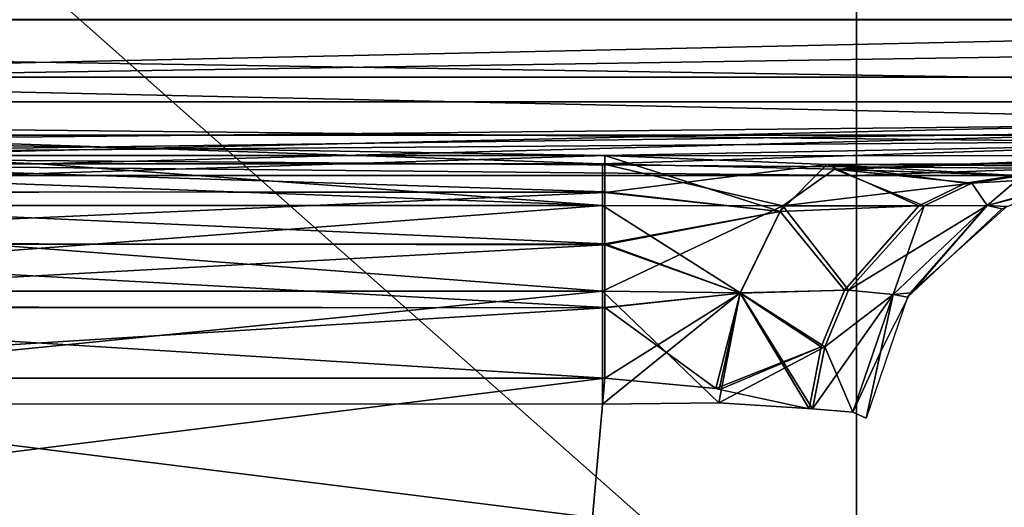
# Model space of a CAD drawing. Header units: millimetres. Extents: x -125 to 125, y -5 to 106.
# Tile 70 of 206: x -40.036 to -38.184, y -2.624 to -1.707. Entities that reach past the tile are written whole.
import ezdxf

# ---------------------------------------------------------------- set-up
doc = ezdxf.new("R2010")
doc.units = ezdxf.units.MM
doc.header["$LTSCALE"] = 65.185185
for name, color, linetype in [('2', 7, 'CONTINUOUS'), ('21', 7, 'CONTINUOUS'), ('244', 7, 'CONTINUOUS'), ('248', 7, 'CONTINUOUS'), ('251', 7, 'CONTINUOUS'), ('252', 7, 'CONTINUOUS'), ('253', 7, 'CONTINUOUS'), ('29', 7, 'CONTINUOUS'), ('30', 7, 'CONTINUOUS'), ('31', 7, 'CONTINUOUS'), ('37', 7, 'CONTINUOUS'), ('39', 7, 'CONTINUOUS'), ('40', 7, 'CONTINUOUS'), ('50', 7, 'CONTINUOUS'), ('87', 7, 'CONTINUOUS'), ('90', 7, 'CONTINUOUS'), ('91', 7, 'CONTINUOUS'), ('92', 7, 'CONTINUOUS'), ('93', 7, 'CONTINUOUS'), ('94', 7, 'CONTINUOUS'), ('95', 7, 'CONTINUOUS')]:
    doc.layers.add(name, color=color, linetype=linetype)

msp = doc.modelspace()

# ---------------------------------------------------------------- linework, layer by layer
at = {"layer": '2', "linetype": 'CONTINUOUS'}
for points in [[(-43.5364, -1.7064, 49.7895), (-43.5364, -1.8612, 49.6798), (-33.6867, -1.7064, 49.7895), (-43.5364, -1.7064, 49.7895)], [(-33.6867, -1.7064, 49.7895), (-43.5364, -1.8612, 49.6798), (-33.6867, -1.8612, 49.6798), (-33.6867, -1.7064, 49.7895)], [(-43.5364, -1.8612, 49.6798), (-43.5364, -1.964, 49.5203), (-33.6867, -1.8612, 49.6798), (-43.5364, -1.8612, 49.6798)], [(-43.5364, -1.964, 49.5203), (-41.0648, -1.9623, 49.5244), (-33.6867, -1.8612, 49.6798), (-43.5364, -1.964, 49.5203)], [(-41.0648, -1.9623, 49.5244), (-38.9352, -1.9623, 49.5244), (-33.6867, -1.8612, 49.6798), (-41.0648, -1.9623, 49.5244)], [(-33.6867, -1.8612, 49.6798), (-38.9352, -1.9623, 49.5244), (-33.6867, -1.964, 49.5203), (-33.6867, -1.8612, 49.6798)], [(-38.9352, -1.9623, 49.5244), (-38.5173, -1.9793, 49.4765), (-33.6867, -1.964, 49.5203), (-38.9352, -1.9623, 49.5244)], [(-38.5173, -1.9793, 49.4765), (-38.1629, -2, 49.334), (-33.6867, -1.964, 49.5203), (-38.5173, -1.9793, 49.4765)]]:
    msp.add_3dface(points, dxfattribs=at)
at = {"layer": '21', "linetype": 'CONTINUOUS'}
for points in [[(-34.3991, -1.2857, 45.6305), (-43.7599, -1.8146, 46.4627), (-42.9988, -1.2857, 45.6555), (-34.3991, -1.2857, 45.6305)], [(-34.0355, -1.8146, 46.4342), (-43.7599, -1.8146, 46.4627), (-34.3991, -1.2857, 45.6305), (-34.0355, -1.8146, 46.4342)], [(-43.7599, -1.8146, 46.4627), (-34.0355, -1.8146, 46.4342), (-41.0604, -1.9777, 47.064), (-43.7599, -1.8146, 46.4627)], [(-41.0604, -1.9777, 47.064), (-34.0355, -1.8146, 46.4342), (-39.9998, -1.9778, 47.0635), (-41.0604, -1.9777, 47.064)], [(-39.9998, -1.9778, 47.0635), (-34.0355, -1.8146, 46.4342), (-38.9393, -1.9779, 47.063), (-39.9998, -1.9778, 47.0635)], [(-38.9393, -1.9779, 47.063), (-34.0355, -1.8146, 46.4342), (-38.5034, -1.9881, 47.1473), (-38.9393, -1.9779, 47.063)], [(-34.0355, -1.8146, 46.4342), (-38.1497, -2, 47.3903), (-38.5034, -1.9881, 47.1473), (-34.0355, -1.8146, 46.4342)]]:
    msp.add_3dface(points, dxfattribs=at)
at = {"layer": '244', "linetype": 'CONTINUOUS'}
for points in [[(-48.0769, -3, -55.5), (-38.4615, 6.8399, -55.5), (-42.4364, -3, -55.5), (-48.0769, -3, -55.5)], [(-48.0769, 6.8399, -55.5), (-38.4615, 6.8399, -55.5), (-48.0769, -3, -55.5), (-48.0769, 6.8399, -55.5)], [(-42.4364, -3, -55.5), (-38.4615, 6.8399, -55.5), (-38.4615, -3, -55.5), (-42.4364, -3, -55.5)], [(-38.4615, 6.8399, -55.5), (-28.8462, 6.8399, -55.5), (-38.4615, -3, -55.5), (-38.4615, 6.8399, -55.5)], [(-38.4615, -3, -55.5), (-28.8462, 6.8399, -55.5), (-32.5867, -3, -55.5), (-38.4615, -3, -55.5)]]:
    msp.add_3dface(points, dxfattribs=at)
at = {"layer": '248', "linetype": 'CONTINUOUS'}
for points in [[(-42.4364, -3, 55.5), (-38.4615, -3, 55.5), (-48.0769, 5.512, 55.5), (-42.4364, -3, 55.5)], [(-48.0769, 5.512, 55.5), (-38.4615, -3, 55.5), (-38.4615, 5.512, 55.5), (-48.0769, 5.512, 55.5)], [(-32.5867, -3, 55.5), (-28.8462, -3, 55.5), (-38.4615, 5.512, 55.5), (-32.5867, -3, 55.5)], [(-38.4615, 5.512, 55.5), (-28.8462, -3, 55.5), (-28.8462, 5.512, 55.5), (-38.4615, 5.512, 55.5)], [(-38.4615, -3, 55.5), (-32.5867, -3, 55.5), (-38.4615, 5.512, 55.5), (-38.4615, -3, 55.5)]]:
    msp.add_3dface(points, dxfattribs=at)
at = {"layer": '251', "linetype": 'CONTINUOUS'}
for points in [[(-46.2116, -1.7071, -52.2071), (-36.3618, -1.3827, -52.4239), (-46.2116, -1.3827, -52.4239), (-46.2116, -1.7071, -52.2071)], [(-36.3618, -1.7071, -52.2071), (-36.3618, -1.3827, -52.4239), (-46.2116, -1.7071, -52.2071), (-36.3618, -1.7071, -52.2071)], [(-46.2116, -1.9239, -51.8827), (-36.3618, -1.7071, -52.2071), (-46.2116, -1.7071, -52.2071), (-46.2116, -1.9239, -51.8827)], [(-36.3618, -1.9239, -51.8827), (-36.3618, -1.7071, -52.2071), (-46.2116, -1.9239, -51.8827), (-36.3618, -1.9239, -51.8827)], [(-46.2116, -2, -51.5), (-36.3618, -1.9239, -51.8827), (-46.2116, -1.9239, -51.8827), (-46.2116, -2, -51.5)], [(-38.4615, -2, -51.5), (-36.3618, -1.9239, -51.8827), (-46.2116, -2, -51.5), (-38.4615, -2, -51.5)], [(-36.3618, -2, -51.5), (-36.3618, -1.9239, -51.8827), (-38.4615, -2, -51.5), (-36.3618, -2, -51.5)]]:
    msp.add_3dface(points, dxfattribs=at)
at = {"layer": '252', "linetype": 'CONTINUOUS'}
for points in [[(-49.2497, -2, 17.4386), (-48.0769, -2, 27.2884), (-39.7809, -2, 17.4386), (-49.2497, -2, 17.4386)], [(-49.2497, -2, 17.4386), (-39.7809, -2, 17.4386), (-48.977, -2, 7.5888), (-49.2497, -2, 17.4386)], [(-48.977, -2, 7.5888), (-39.7809, -2, 17.4386), (-39.4741, -2, 7.5888), (-48.977, -2, 7.5888)], [(-48.977, -2, 7.5888), (-39.4741, -2, 7.5888), (-40.0804, -2, -2.2609), (-48.977, -2, 7.5888)], [(-48.0769, -2, 46.988), (-38.4615, -2, 46.988), (-43.0716, -2, 37.1382), (-48.0769, -2, 46.988)], [(-46.2116, -2, 51.5), (-38.4615, -2, 51.5), (-48.0769, -2, 46.988), (-46.2116, -2, 51.5)], [(-48.0769, -2, 46.988), (-38.4615, -2, 51.5), (-38.4615, -2, 46.988), (-48.0769, -2, 46.988)], [(-48.0769, -2, 27.2884), (-38.4615, -2, 27.2884), (-39.7809, -2, 17.4386), (-48.0769, -2, 27.2884)], [(-48.0769, -2, 27.2884), (-43.0716, -2, 37.1382), (-38.4615, -2, 27.2884), (-48.0769, -2, 27.2884)], [(-46.2116, -2, -51.5), (-48.0769, -2, -51.5), (-38.4615, -2, -41.6601), (-46.2116, -2, -51.5)], [(-38.4615, -2, -41.6601), (-48.0769, -2, -51.5), (-48.0769, -2, -41.6601), (-38.4615, -2, -41.6601)], [(-38.4615, -2, -41.6601), (-48.0769, -2, -41.6601), (-38.4615, -2, -31.8103), (-38.4615, -2, -41.6601)], [(-48.0769, -2, -41.6601), (-48.0769, -2, -31.8103), (-38.4615, -2, -31.8103), (-48.0769, -2, -41.6601)], [(-48.0769, -2, -21.9605), (-47.9698, -2, -12.1107), (-38.4615, -2, -21.9605), (-48.0769, -2, -21.9605)], [(-48.0769, -2, -31.8103), (-38.4615, -2, -21.9605), (-38.4615, -2, -31.8103), (-48.0769, -2, -31.8103)], [(-48.0769, -2, -21.9605), (-38.4615, -2, -21.9605), (-48.0769, -2, -31.8103), (-48.0769, -2, -21.9605)], [(-38.341, -2, -12.1107), (-47.9698, -2, -12.1107), (-40.0804, -2, -2.2609), (-38.341, -2, -12.1107)], [(-47.9698, -2, -12.1107), (-38.341, -2, -12.1107), (-38.4615, -2, -21.9605), (-47.9698, -2, -12.1107)], [(-38.4615, -2, -51.5), (-46.2116, -2, -51.5), (-38.4615, -2, -41.6601), (-38.4615, -2, -51.5)], [(-43.0716, -2, 37.1382), (-38.4615, -2, 46.988), (-33.5001, -2, 37.1382), (-43.0716, -2, 37.1382)], [(-43.0716, -2, 37.1382), (-33.5001, -2, 37.1382), (-38.4615, -2, 27.2884), (-43.0716, -2, 37.1382)], [(-38.341, -2, -12.1107), (-40.0804, -2, -2.2609), (-30.6449, -2, -2.2609), (-38.341, -2, -12.1107)], [(-40.0804, -2, -2.2609), (-39.4741, -2, 7.5888), (-30.6449, -2, -2.2609), (-40.0804, -2, -2.2609)], [(-39.7809, -2, 17.4386), (-38.4615, -2, 27.2884), (-30.3121, -2, 17.4386), (-39.7809, -2, 17.4386)], [(-39.7809, -2, 17.4386), (-30.3121, -2, 17.4386), (-39.4741, -2, 7.5888), (-39.7809, -2, 17.4386)], [(-39.4741, -2, 7.5888), (-30.3121, -2, 17.4386), (-29.9712, -2, 7.5888), (-39.4741, -2, 7.5888)], [(-39.4741, -2, 7.5888), (-29.9712, -2, 7.5888), (-30.6449, -2, -2.2609), (-39.4741, -2, 7.5888)], [(-38.4615, -2, 46.988), (-28.8462, -2, 46.988), (-33.5001, -2, 37.1382), (-38.4615, -2, 46.988)], [(-36.3618, -2, 51.5), (-28.8462, -2, 51.5), (-38.4615, -2, 46.988), (-36.3618, -2, 51.5)], [(-38.4615, -2, 46.988), (-28.8462, -2, 51.5), (-28.8462, -2, 46.988), (-38.4615, -2, 46.988)], [(-38.4615, -2, 51.5), (-36.3618, -2, 51.5), (-38.4615, -2, 46.988), (-38.4615, -2, 51.5)], [(-38.4615, -2, 27.2884), (-28.8462, -2, 27.2884), (-30.3121, -2, 17.4386), (-38.4615, -2, 27.2884)], [(-38.4615, -2, 27.2884), (-33.5001, -2, 37.1382), (-28.8462, -2, 27.2884), (-38.4615, -2, 27.2884)], [(-36.3618, -2, -51.5), (-38.4615, -2, -51.5), (-28.8462, -2, -41.6601), (-36.3618, -2, -51.5)], [(-28.8462, -2, -41.6601), (-38.4615, -2, -51.5), (-38.4615, -2, -41.6601), (-28.8462, -2, -41.6601)], [(-28.8462, -2, -41.6601), (-38.4615, -2, -41.6601), (-28.8462, -2, -31.8103), (-28.8462, -2, -41.6601)], [(-38.4615, -2, -41.6601), (-38.4615, -2, -31.8103), (-28.8462, -2, -31.8103), (-38.4615, -2, -41.6601)], [(-38.4615, -2, -21.9605), (-38.341, -2, -12.1107), (-28.8462, -2, -21.9605), (-38.4615, -2, -21.9605)], [(-38.4615, -2, -31.8103), (-28.8462, -2, -21.9605), (-28.8462, -2, -31.8103), (-38.4615, -2, -31.8103)], [(-38.4615, -2, -21.9605), (-28.8462, -2, -21.9605), (-38.4615, -2, -31.8103), (-38.4615, -2, -21.9605)], [(-28.7122, -2, -12.1107), (-38.341, -2, -12.1107), (-30.6449, -2, -2.2609), (-28.7122, -2, -12.1107)], [(-38.341, -2, -12.1107), (-28.7122, -2, -12.1107), (-28.8462, -2, -21.9605), (-38.341, -2, -12.1107)]]:
    msp.add_3dface(points, dxfattribs=at)
at = {"layer": '253', "linetype": 'CONTINUOUS'}
for points in [[(-46.2116, -1.3827, 52.4239), (-36.3618, -1.7071, 52.2071), (-46.2116, -1.7071, 52.2071), (-46.2116, -1.3827, 52.4239)], [(-36.3618, -1.3827, 52.4239), (-36.3618, -1.7071, 52.2071), (-46.2116, -1.3827, 52.4239), (-36.3618, -1.3827, 52.4239)], [(-46.2116, -1.7071, 52.2071), (-36.3618, -1.9239, 51.8827), (-46.2116, -1.9239, 51.8827), (-46.2116, -1.7071, 52.2071)], [(-36.3618, -1.7071, 52.2071), (-36.3618, -1.9239, 51.8827), (-46.2116, -1.7071, 52.2071), (-36.3618, -1.7071, 52.2071)], [(-36.3618, -1.9239, 51.8827), (-36.3618, -2, 51.5), (-46.2116, -1.9239, 51.8827), (-36.3618, -1.9239, 51.8827)], [(-36.3618, -2, 51.5), (-38.4615, -2, 51.5), (-46.2116, -1.9239, 51.8827), (-36.3618, -2, 51.5)], [(-38.4615, -2, 51.5), (-46.2116, -2, 51.5), (-46.2116, -1.9239, 51.8827), (-38.4615, -2, 51.5)]]:
    msp.add_3dface(points, dxfattribs=at)
at = {"layer": '29', "linetype": 'CONTINUOUS'}
for points in [[(-42.9988, -1.2857, -45.6555), (-43.7599, -1.8146, -46.4627), (-34.0355, -1.8146, -46.4342), (-42.9988, -1.2857, -45.6555)], [(-34.3991, -1.2857, -45.6305), (-42.9988, -1.2857, -45.6555), (-34.0355, -1.8146, -46.4342), (-34.3991, -1.2857, -45.6305)], [(-41.0604, -1.9777, -47.064), (-39.9998, -1.9778, -47.0635), (-43.7599, -1.8146, -46.4627), (-41.0604, -1.9777, -47.064)], [(-43.7599, -1.8146, -46.4627), (-38.9393, -1.9779, -47.063), (-34.0355, -1.8146, -46.4342), (-43.7599, -1.8146, -46.4627)], [(-39.9998, -1.9778, -47.0635), (-38.9393, -1.9779, -47.063), (-43.7599, -1.8146, -46.4627), (-39.9998, -1.9778, -47.0635)], [(-38.9393, -1.9779, -47.063), (-38.5034, -1.9881, -47.1474), (-34.0355, -1.8146, -46.4342), (-38.9393, -1.9779, -47.063)], [(-38.5034, -1.9881, -47.1474), (-38.4945, -1.9884, -47.1511), (-34.0355, -1.8146, -46.4342), (-38.5034, -1.9881, -47.1474)], [(-38.4945, -1.9884, -47.1511), (-38.1497, -2, -47.3903), (-34.0355, -1.8146, -46.4342), (-38.4945, -1.9884, -47.1511)]]:
    msp.add_3dface(points, dxfattribs=at)
at = {"layer": '30', "linetype": 'CONTINUOUS'}
for points in [[(-38.6001, -2.0569, -47.337), (-38.9393, -1.9779, -47.063), (-38.9393, -2.0562, -47.2722), (-38.6001, -2.0569, -47.337)], [(-38.5034, -1.9881, -47.1474), (-38.9393, -1.9779, -47.063), (-38.6001, -2.0569, -47.337), (-38.5034, -1.9881, -47.1474)], [(-38.2448, -2.0145, -47.4629), (-38.5034, -1.9881, -47.1474), (-38.6001, -2.0569, -47.337), (-38.2448, -2.0145, -47.4629)], [(-38.4945, -1.9884, -47.1511), (-38.5034, -1.9881, -47.1474), (-38.2448, -2.0145, -47.4629), (-38.4945, -1.9884, -47.1511)], [(-38.1497, -2, -47.3903), (-38.4945, -1.9884, -47.1511), (-38.2448, -2.0145, -47.4629), (-38.1497, -2, -47.3903)], [(-38.3344, -2.0572, -47.5312), (-38.2448, -2.0145, -47.4629), (-38.6001, -2.0569, -47.337), (-38.3344, -2.0572, -47.5312)], [(-38.9394, -2.2177, -47.4264), (-38.6001, -2.0569, -47.337), (-38.9393, -2.0562, -47.2722), (-38.9394, -2.2177, -47.4264)], [(-38.6804, -2.2204, -47.4838), (-38.6001, -2.0569, -47.337), (-38.9394, -2.2177, -47.4264), (-38.6804, -2.2204, -47.4838)], [(-38.6804, -2.2204, -47.4838), (-38.4766, -2.2156, -47.6398), (-38.6001, -2.0569, -47.337), (-38.6804, -2.2204, -47.4838)], [(-38.4766, -2.2156, -47.6398), (-38.3344, -2.0572, -47.5312), (-38.6001, -2.0569, -47.337), (-38.4766, -2.2156, -47.6398)], [(-38.9395, -2.4303, -47.4949), (-38.6804, -2.2204, -47.4838), (-38.9394, -2.2177, -47.4264), (-38.9395, -2.4303, -47.4949)], [(-38.7208, -2.4276, -47.5452), (-38.6804, -2.2204, -47.4838), (-38.9395, -2.4303, -47.4949), (-38.7208, -2.4276, -47.5452)], [(-38.7208, -2.4276, -47.5452), (-38.5212, -2.3222, -47.6739), (-38.6804, -2.2204, -47.4838), (-38.7208, -2.4276, -47.5452)], [(-38.5212, -2.3222, -47.6739), (-38.4766, -2.2156, -47.6398), (-38.6804, -2.2204, -47.4838), (-38.5212, -2.3222, -47.6739)], [(-38.5443, -2.4391, -47.6914), (-38.5212, -2.3222, -47.6739), (-38.7208, -2.4276, -47.5452), (-38.5443, -2.4391, -47.6914)]]:
    msp.add_3dface(points, dxfattribs=at)
at = {"layer": '31', "linetype": 'CONTINUOUS'}
for points in [[(-38.2448, -2.0145, -47.4629), (-38.2159, -2.0561, -47.7497), (-37.9979, -2, -47.6762), (-38.2448, -2.0145, -47.4629)], [(-38.1497, -2, -47.3903), (-38.2448, -2.0145, -47.4629), (-37.9979, -2, -47.6762), (-38.1497, -2, -47.3903)], [(-38.2159, -2.0561, -47.7497), (-38.1792, -2.0579, -47.9956), (-37.9979, -2, -47.6762), (-38.2159, -2.0561, -47.7497)], [(-38.2448, -2.0145, -47.4629), (-38.3344, -2.0572, -47.5312), (-38.2159, -2.0561, -47.7497), (-38.2448, -2.0145, -47.4629)], [(-38.4766, -2.2156, -47.6398), (-38.3927, -2.2236, -47.8093), (-38.2159, -2.0561, -47.7497), (-38.4766, -2.2156, -47.6398)], [(-38.3344, -2.0572, -47.5312), (-38.4766, -2.2156, -47.6398), (-38.2159, -2.0561, -47.7497), (-38.3344, -2.0572, -47.5312)], [(-38.3927, -2.2236, -47.8093), (-38.3601, -2.2204, -47.9956), (-38.2159, -2.0561, -47.7497), (-38.3927, -2.2236, -47.8093)], [(-38.3601, -2.2204, -47.9956), (-38.1792, -2.0579, -47.9956), (-38.2159, -2.0561, -47.7497), (-38.3601, -2.2204, -47.9956)], [(-38.4766, -2.2156, -47.6398), (-38.5212, -2.3222, -47.6739), (-38.3927, -2.2236, -47.8093), (-38.4766, -2.2156, -47.6398)], [(-38.4166, -2.3323, -47.9956), (-38.3601, -2.2204, -47.9956), (-38.3927, -2.2236, -47.8093), (-38.4166, -2.3323, -47.9956)], [(-38.5443, -2.4391, -47.6914), (-38.4688, -2.4449, -47.8349), (-38.3927, -2.2236, -47.8093), (-38.5443, -2.4391, -47.6914)], [(-38.5212, -2.3222, -47.6739), (-38.5443, -2.4391, -47.6914), (-38.3927, -2.2236, -47.8093), (-38.5212, -2.3222, -47.6739)], [(-38.4688, -2.4449, -47.8349), (-38.4166, -2.3323, -47.9956), (-38.3927, -2.2236, -47.8093), (-38.4688, -2.4449, -47.8349)], [(-38.4437, -2.4564, -47.9956), (-38.4166, -2.3323, -47.9956), (-38.4688, -2.4449, -47.8349), (-38.4437, -2.4564, -47.9956)]]:
    msp.add_3dface(points, dxfattribs=at)
at = {"layer": '37', "linetype": 'CONTINUOUS'}
for points in [[(-45.1116, -1.7064, -49.7895), (-35.2618, -1.8612, -49.6798), (-45.1116, -1.8612, -49.6798), (-45.1116, -1.7064, -49.7895)], [(-35.2618, -1.7064, -49.7895), (-35.2618, -1.8612, -49.6798), (-45.1116, -1.7064, -49.7895), (-35.2618, -1.7064, -49.7895)], [(-38.9352, -1.9623, -49.5244), (-41.0648, -1.9623, -49.5244), (-45.1116, -1.8612, -49.6798), (-38.9352, -1.9623, -49.5244)], [(-35.2618, -1.8612, -49.6798), (-35.2618, -1.964, -49.5203), (-45.1116, -1.8612, -49.6798), (-35.2618, -1.8612, -49.6798)], [(-35.2618, -1.964, -49.5203), (-38.9352, -1.9623, -49.5244), (-45.1116, -1.8612, -49.6798), (-35.2618, -1.964, -49.5203)], [(-38.5173, -1.9793, -49.4765), (-38.9352, -1.9623, -49.5244), (-35.2618, -1.964, -49.5203), (-38.5173, -1.9793, -49.4765)], [(-35.2618, -2, -49.334), (-38.5173, -1.9793, -49.4765), (-35.2618, -1.964, -49.5203), (-35.2618, -2, -49.334)], [(-35.2618, -2, -49.334), (-38.1629, -2, -49.334), (-38.5173, -1.9793, -49.4765), (-35.2618, -2, -49.334)]]:
    msp.add_3dface(points, dxfattribs=at)
at = {"layer": '39', "linetype": 'CONTINUOUS'}
for points in [[(-41.0648, -2.0321, -49.4051), (-41.0648, -1.9623, -49.5244), (-38.9352, -2.0309, -49.4067), (-41.0648, -2.0321, -49.4051)], [(-41.0648, -1.9623, -49.5244), (-38.9352, -1.9623, -49.5244), (-38.9352, -2.0309, -49.4067), (-41.0648, -1.9623, -49.5244)], [(-38.9352, -2.1286, -49.3118), (-41.0648, -2.0321, -49.4051), (-38.9352, -2.0309, -49.4067), (-38.9352, -2.1286, -49.3118)], [(-41.0648, -2.1305, -49.3104), (-41.0648, -2.0321, -49.4051), (-38.9352, -2.1286, -49.3118), (-41.0648, -2.1305, -49.3104)], [(-38.9352, -2.2483, -49.2469), (-41.0648, -2.1305, -49.3104), (-38.9352, -2.1286, -49.3118), (-38.9352, -2.2483, -49.2469)], [(-41.0648, -2.2487, -49.2468), (-41.0648, -2.1305, -49.3104), (-38.9352, -2.2483, -49.2469), (-41.0648, -2.2487, -49.2468)], [(-38.9352, -2.3811, -49.2167), (-41.0648, -2.2487, -49.2468), (-38.9352, -2.2483, -49.2469), (-38.9352, -2.3811, -49.2167)], [(-41.0648, -2.3811, -49.2167), (-41.0648, -2.2487, -49.2468), (-38.9352, -2.3811, -49.2167), (-41.0648, -2.3811, -49.2167)]]:
    msp.add_3dface(points, dxfattribs=at)
at = {"layer": '40', "linetype": 'CONTINUOUS'}
for points in [[(-41.0648, -2.3811, -49.2167), (-38.9352, -2.3811, -49.2167), (-41.0418, -2.6436, -49.1937), (-41.0648, -2.3811, -49.2167)], [(-41.0418, -2.6436, -49.1937), (-38.9352, -2.3811, -49.2167), (-38.9582, -2.6436, -49.1937), (-41.0418, -2.6436, -49.1937)]]:
    msp.add_3dface(points, dxfattribs=at)
at = {"layer": '50', "linetype": 'CONTINUOUS'}
for points in [[(-38.9352, -1.9623, -49.5244), (-38.5173, -1.9793, -49.4765), (-38.6054, -2.0675, -49.3201), (-38.9352, -1.9623, -49.5244)], [(-38.9352, -2.0309, -49.4067), (-38.9352, -1.9623, -49.5244), (-38.6054, -2.0675, -49.3201), (-38.9352, -2.0309, -49.4067)], [(-38.6054, -2.0675, -49.3201), (-38.5173, -1.9793, -49.4765), (-38.3444, -2.0572, -49.1892), (-38.6054, -2.0675, -49.3201)], [(-38.5173, -1.9793, -49.4765), (-38.1629, -2, -49.334), (-38.2564, -2.0145, -49.2594), (-38.5173, -1.9793, -49.4765)], [(-38.3444, -2.0572, -49.1892), (-38.5173, -1.9793, -49.4765), (-38.2564, -2.0145, -49.2594), (-38.3444, -2.0572, -49.1892)], [(-38.9352, -2.1286, -49.3118), (-38.9352, -2.0309, -49.4067), (-38.6054, -2.0675, -49.3201), (-38.9352, -2.1286, -49.3118)], [(-38.6805, -2.2212, -49.2103), (-38.9352, -2.1286, -49.3118), (-38.6054, -2.0675, -49.3201), (-38.6805, -2.2212, -49.2103)], [(-38.6805, -2.2212, -49.2103), (-38.6054, -2.0675, -49.3201), (-38.4843, -2.2155, -49.0776), (-38.6805, -2.2212, -49.2103)], [(-38.4843, -2.2155, -49.0776), (-38.6054, -2.0675, -49.3201), (-38.3444, -2.0572, -49.1892), (-38.4843, -2.2155, -49.0776)], [(-38.9352, -2.2483, -49.2469), (-38.9352, -2.1286, -49.3118), (-38.6805, -2.2212, -49.2103), (-38.9352, -2.2483, -49.2469)], [(-38.7265, -2.4009, -49.1685), (-38.9352, -2.2483, -49.2469), (-38.6805, -2.2212, -49.2103), (-38.7265, -2.4009, -49.1685)], [(-38.7265, -2.4009, -49.1685), (-38.6805, -2.2212, -49.2103), (-38.7202, -2.4024, -49.1653), (-38.7265, -2.4009, -49.1685)], [(-38.7202, -2.4024, -49.1653), (-38.6805, -2.2212, -49.2103), (-38.5508, -2.439, -49.0245), (-38.7202, -2.4024, -49.1653)], [(-38.5281, -2.322, -49.0426), (-38.6805, -2.2212, -49.2103), (-38.4843, -2.2155, -49.0776), (-38.5281, -2.322, -49.0426)], [(-38.5508, -2.439, -49.0245), (-38.6805, -2.2212, -49.2103), (-38.5281, -2.322, -49.0426), (-38.5508, -2.439, -49.0245)], [(-38.9352, -2.3811, -49.2167), (-38.9352, -2.2483, -49.2469), (-38.7265, -2.4009, -49.1685), (-38.9352, -2.3811, -49.2167)]]:
    msp.add_3dface(points, dxfattribs=at)
at = {"layer": '87', "linetype": 'CONTINUOUS'}
for points in [[(-38.9393, -2.0562, -47.2722), (-41.0604, -1.9777, -47.064), (-41.0604, -2.056, -47.2728), (-38.9393, -2.0562, -47.2722)], [(-39.9998, -1.9778, -47.0635), (-41.0604, -1.9777, -47.064), (-38.9393, -2.0562, -47.2722), (-39.9998, -1.9778, -47.0635)], [(-38.9393, -1.9779, -47.063), (-39.9998, -1.9778, -47.0635), (-38.9393, -2.0562, -47.2722), (-38.9393, -1.9779, -47.063)], [(-41.0605, -2.2172, -47.4268), (-38.9393, -2.0562, -47.2722), (-41.0604, -2.056, -47.2728), (-41.0605, -2.2172, -47.4268)], [(-38.9394, -2.2177, -47.4264), (-38.9393, -2.0562, -47.2722), (-41.0605, -2.2172, -47.4268), (-38.9394, -2.2177, -47.4264)], [(-41.0606, -2.4293, -47.4954), (-38.9394, -2.2177, -47.4264), (-41.0605, -2.2172, -47.4268), (-41.0606, -2.4293, -47.4954)], [(-38.9395, -2.4303, -47.4949), (-38.9394, -2.2177, -47.4264), (-41.0606, -2.4293, -47.4954), (-38.9395, -2.4303, -47.4949)]]:
    msp.add_3dface(points, dxfattribs=at)
at = {"layer": '90', "linetype": 'CONTINUOUS'}
for points in [[(-41.0604, -2.056, 47.2728), (-41.0604, -1.9777, 47.064), (-38.9393, -2.0562, 47.2722), (-41.0604, -2.056, 47.2728)], [(-41.0604, -1.9777, 47.064), (-39.9998, -1.9778, 47.0635), (-38.9393, -2.0562, 47.2722), (-41.0604, -1.9777, 47.064)], [(-39.9998, -1.9778, 47.0635), (-38.9393, -1.9779, 47.063), (-38.9393, -2.0562, 47.2722), (-39.9998, -1.9778, 47.0635)], [(-41.0605, -2.2172, 47.4268), (-41.0604, -2.056, 47.2728), (-38.9394, -2.2177, 47.4264), (-41.0605, -2.2172, 47.4268)], [(-38.9394, -2.2177, 47.4264), (-41.0604, -2.056, 47.2728), (-38.9393, -2.0562, 47.2722), (-38.9394, -2.2177, 47.4264)], [(-41.0606, -2.4293, 47.4954), (-41.0605, -2.2172, 47.4268), (-38.9394, -2.2177, 47.4264), (-41.0606, -2.4293, 47.4954)], [(-38.9395, -2.4303, 47.4949), (-41.0606, -2.4293, 47.4954), (-38.9394, -2.2177, 47.4264), (-38.9395, -2.4303, 47.4949)]]:
    msp.add_3dface(points, dxfattribs=at)
at = {"layer": '91', "linetype": 'CONTINUOUS'}
for points in [[(-38.9393, -1.9779, 47.063), (-38.5034, -1.9881, 47.1473), (-38.6003, -2.0571, 47.3372), (-38.9393, -1.9779, 47.063)], [(-38.9393, -2.0562, 47.2722), (-38.9393, -1.9779, 47.063), (-38.6003, -2.0571, 47.3372), (-38.9393, -2.0562, 47.2722)], [(-38.6003, -2.0571, 47.3372), (-38.5034, -1.9881, 47.1473), (-38.3344, -2.0572, 47.5312), (-38.6003, -2.0571, 47.3372)], [(-38.3344, -2.0572, 47.5312), (-38.5034, -1.9881, 47.1473), (-38.2448, -2.0145, 47.4629), (-38.3344, -2.0572, 47.5312)], [(-38.5034, -1.9881, 47.1473), (-38.1497, -2, 47.3903), (-38.2448, -2.0145, 47.4629), (-38.5034, -1.9881, 47.1473)], [(-38.9394, -2.2177, 47.4264), (-38.9393, -2.0562, 47.2722), (-38.6805, -2.2206, 47.4838), (-38.9394, -2.2177, 47.4264)], [(-38.6805, -2.2206, 47.4838), (-38.9393, -2.0562, 47.2722), (-38.6003, -2.0571, 47.3372), (-38.6805, -2.2206, 47.4838)], [(-38.6805, -2.2206, 47.4838), (-38.6003, -2.0571, 47.3372), (-38.4766, -2.2156, 47.6398), (-38.6805, -2.2206, 47.4838)], [(-38.4766, -2.2156, 47.6398), (-38.6003, -2.0571, 47.3372), (-38.3344, -2.0572, 47.5312), (-38.4766, -2.2156, 47.6398)], [(-38.9395, -2.4303, 47.4949), (-38.9394, -2.2177, 47.4264), (-38.7208, -2.4276, 47.5452), (-38.9395, -2.4303, 47.4949)], [(-38.7208, -2.4276, 47.5452), (-38.9394, -2.2177, 47.4264), (-38.6805, -2.2206, 47.4838), (-38.7208, -2.4276, 47.5452)], [(-38.7208, -2.4276, 47.5452), (-38.6805, -2.2206, 47.4838), (-38.5443, -2.4391, 47.6914), (-38.7208, -2.4276, 47.5452)], [(-38.5212, -2.3222, 47.6739), (-38.6805, -2.2206, 47.4838), (-38.4766, -2.2156, 47.6398), (-38.5212, -2.3222, 47.6739)], [(-38.5443, -2.4391, 47.6914), (-38.6805, -2.2206, 47.4838), (-38.5212, -2.3222, 47.6739), (-38.5443, -2.4391, 47.6914)]]:
    msp.add_3dface(points, dxfattribs=at)
at = {"layer": '92', "linetype": 'CONTINUOUS'}
for points in [[(-38.2448, -2.0145, 47.4629), (-38.1497, -2, 47.3903), (-38.2159, -2.0561, 47.7497), (-38.2448, -2.0145, 47.4629)], [(-38.1497, -2, 47.3903), (-37.9979, -2, 47.6762), (-38.2159, -2.0561, 47.7497), (-38.1497, -2, 47.3903)], [(-38.2159, -2.0561, 47.7497), (-37.9979, -2, 47.6762), (-38.0716, -2.0161, 47.9956), (-38.2159, -2.0561, 47.7497)], [(-38.3344, -2.0572, 47.5312), (-38.2448, -2.0145, 47.4629), (-38.2159, -2.0561, 47.7497), (-38.3344, -2.0572, 47.5312)], [(-38.1881, -2.0627, 47.9956), (-38.2159, -2.0561, 47.7497), (-38.0716, -2.0161, 47.9956), (-38.1881, -2.0627, 47.9956)], [(-38.4766, -2.2156, 47.6398), (-38.3344, -2.0572, 47.5312), (-38.3927, -2.2236, 47.8093), (-38.4766, -2.2156, 47.6398)], [(-38.3927, -2.2236, 47.8093), (-38.2159, -2.0561, 47.7497), (-38.3656, -2.2287, 47.9956), (-38.3927, -2.2236, 47.8093)], [(-38.3927, -2.2236, 47.8093), (-38.3344, -2.0572, 47.5312), (-38.2159, -2.0561, 47.7497), (-38.3927, -2.2236, 47.8093)], [(-38.3656, -2.2287, 47.9956), (-38.2159, -2.0561, 47.7497), (-38.1881, -2.0627, 47.9956), (-38.3656, -2.2287, 47.9956)], [(-38.5212, -2.3222, 47.6739), (-38.4766, -2.2156, 47.6398), (-38.3927, -2.2236, 47.8093), (-38.5212, -2.3222, 47.6739)], [(-38.4688, -2.4449, 47.8349), (-38.5212, -2.3222, 47.6739), (-38.3927, -2.2236, 47.8093), (-38.4688, -2.4449, 47.8349)], [(-38.4688, -2.4449, 47.8349), (-38.3927, -2.2236, 47.8093), (-38.4437, -2.4564, 47.9956), (-38.4688, -2.4449, 47.8349)], [(-38.4437, -2.4564, 47.9956), (-38.3927, -2.2236, 47.8093), (-38.3656, -2.2287, 47.9956), (-38.4437, -2.4564, 47.9956)], [(-38.5443, -2.4391, 47.6914), (-38.5212, -2.3222, 47.6739), (-38.4688, -2.4449, 47.8349), (-38.5443, -2.4391, 47.6914)]]:
    msp.add_3dface(points, dxfattribs=at)
at = {"layer": '93', "linetype": 'CONTINUOUS'}
for points in [[(-38.5173, -1.9793, 49.4765), (-38.9352, -1.9623, 49.5244), (-38.9352, -2.0321, 49.4051), (-38.5173, -1.9793, 49.4765)], [(-38.6054, -2.0675, 49.3201), (-38.5173, -1.9793, 49.4765), (-38.9352, -2.0321, 49.4051), (-38.6054, -2.0675, 49.3201)], [(-38.5173, -1.9793, 49.4765), (-38.6054, -2.0675, 49.3201), (-38.3444, -2.0572, 49.1892), (-38.5173, -1.9793, 49.4765)], [(-38.1629, -2, 49.334), (-38.5173, -1.9793, 49.4765), (-38.2564, -2.0145, 49.2594), (-38.1629, -2, 49.334)], [(-38.2564, -2.0145, 49.2594), (-38.5173, -1.9793, 49.4765), (-38.3444, -2.0572, 49.1892), (-38.2564, -2.0145, 49.2594)], [(-38.9352, -2.1305, 49.3104), (-38.6054, -2.0675, 49.3201), (-38.9352, -2.0321, 49.4051), (-38.9352, -2.1305, 49.3104)], [(-38.6805, -2.2212, 49.2103), (-38.6054, -2.0675, 49.3201), (-38.9352, -2.1305, 49.3104), (-38.6805, -2.2212, 49.2103)], [(-38.6054, -2.0675, 49.3201), (-38.6805, -2.2212, 49.2103), (-38.4843, -2.2155, 49.0776), (-38.6054, -2.0675, 49.3201)], [(-38.3444, -2.0572, 49.1892), (-38.6054, -2.0675, 49.3201), (-38.4843, -2.2155, 49.0776), (-38.3444, -2.0572, 49.1892)], [(-38.9352, -2.2487, 49.2468), (-38.6805, -2.2212, 49.2103), (-38.9352, -2.1305, 49.3104), (-38.9352, -2.2487, 49.2468)], [(-38.7264, -2.4008, 49.1685), (-38.6805, -2.2212, 49.2103), (-38.9352, -2.3811, 49.2167), (-38.7264, -2.4008, 49.1685)], [(-38.9352, -2.3811, 49.2167), (-38.6805, -2.2212, 49.2103), (-38.9352, -2.2487, 49.2468), (-38.9352, -2.3811, 49.2167)], [(-38.6805, -2.2212, 49.2103), (-38.7264, -2.4008, 49.1685), (-38.5281, -2.322, 49.0426), (-38.6805, -2.2212, 49.2103)], [(-38.4843, -2.2155, 49.0776), (-38.6805, -2.2212, 49.2103), (-38.5281, -2.322, 49.0426), (-38.4843, -2.2155, 49.0776)], [(-38.7264, -2.4008, 49.1685), (-38.719, -2.4027, 49.1647), (-38.5281, -2.322, 49.0426), (-38.7264, -2.4008, 49.1685)], [(-38.719, -2.4027, 49.1647), (-38.5508, -2.439, 49.0245), (-38.5281, -2.322, 49.0426), (-38.719, -2.4027, 49.1647)]]:
    msp.add_3dface(points, dxfattribs=at)
at = {"layer": '94', "linetype": 'CONTINUOUS'}
for points in [[(-38.9352, -1.9623, 49.5244), (-41.0648, -1.9623, 49.5244), (-41.0648, -2.0301, 49.4077), (-38.9352, -1.9623, 49.5244)], [(-38.9352, -2.0321, 49.4051), (-38.9352, -1.9623, 49.5244), (-41.0648, -2.0301, 49.4077), (-38.9352, -2.0321, 49.4051)], [(-41.0648, -2.1264, 49.3134), (-38.9352, -2.0321, 49.4051), (-41.0648, -2.0301, 49.4077), (-41.0648, -2.1264, 49.3134)], [(-38.9352, -2.1305, 49.3104), (-38.9352, -2.0321, 49.4051), (-41.0648, -2.1264, 49.3134), (-38.9352, -2.1305, 49.3104)], [(-41.0648, -2.2465, 49.2476), (-38.9352, -2.1305, 49.3104), (-41.0648, -2.1264, 49.3134), (-41.0648, -2.2465, 49.2476)], [(-38.9352, -2.2487, 49.2468), (-38.9352, -2.1305, 49.3104), (-41.0648, -2.2465, 49.2476), (-38.9352, -2.2487, 49.2468)], [(-41.0648, -2.3811, 49.2167), (-38.9352, -2.2487, 49.2468), (-41.0648, -2.2465, 49.2476), (-41.0648, -2.3811, 49.2167)], [(-38.9352, -2.3811, 49.2167), (-38.9352, -2.2487, 49.2468), (-41.0648, -2.3811, 49.2167), (-38.9352, -2.3811, 49.2167)]]:
    msp.add_3dface(points, dxfattribs=at)
at = {"layer": '95', "linetype": 'CONTINUOUS'}
for points in [[(-38.9582, -2.6436, 49.1937), (-41.0648, -2.3811, 49.2167), (-41.0418, -2.6436, 49.1937), (-38.9582, -2.6436, 49.1937)], [(-38.9352, -2.3811, 49.2167), (-41.0648, -2.3811, 49.2167), (-38.9582, -2.6436, 49.1937), (-38.9352, -2.3811, 49.2167)]]:
    msp.add_3dface(points, dxfattribs=at)

doc.saveas('drawing.dxf')
